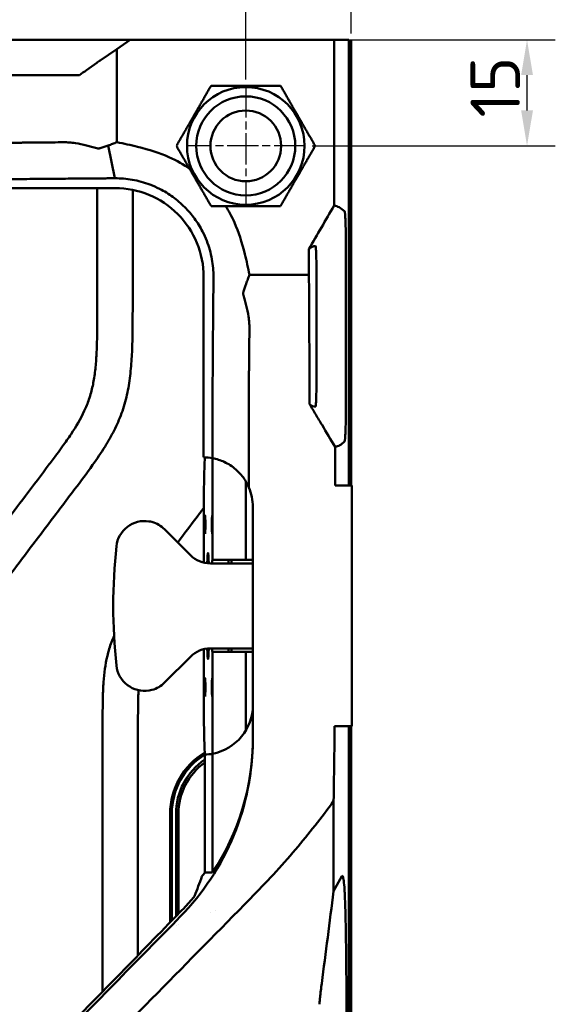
# Model space of a CAD drawing. Header units: millimetres. Extents: x 0 to 6049, y -120 to 1682.
# Tile 188 of 256: x 1582 to 1658, y 1359 to 1498. Entities that reach past the tile are written whole.
import ezdxf

# ---------------------------------------------------------------- set-up
doc = ezdxf.new("R2010")
doc.units = ezdxf.units.MM
doc.header["$LTSCALE"] = 2
doc.linetypes.add('CHAIN', pattern=[0.3543, 0.2362, -0.0295, 0.0591, -0.0295])
for name, color, linetype, lineweight in [('Bemaßung (ISO)', 7, 'Continuous', 25), ('Mittelpunktmarkierung (ISO)', 7, 'Continuous', 25), ('Sichtbar (ISO)', 7, 'Continuous', 50)]:
    doc.layers.add(name, color=color, linetype=linetype, lineweight=lineweight)
doc.styles.add('Notiztext (DIN)', font='isocpeur.ttf')
doc.dimstyles.new('Standard (DIN)', dxfattribs={"dimscale": 2, "dimtxt": 3.5, "dimasz": 2.5, "dimexe": 2, "dimexo": 0.5, "dimgap": 0.5, "dimtad": 1, "dimrnd": 1e-08, "dimtxsty": 'Notiztext (DIN)', "dimcen": 0.09, "dimdle": 10, "dimclrd": 256, "dimclre": 256, "dimclrt": 256, "dimadec": 0, "dimazin": 0, "dimtfac": 1, "dimtmove": 0, "dimatfit": 3, "dimfxl": 1, "dimtolj": 1, "dimtzin": 0, "dimlwd": -1, "dimlwe": -1, "dimarcsym": 0})

# ---------------------------------------------------------------- blocks, each defined once
blk = doc.blocks.new('*D29')
at = {"layer": 'Bemaßung (ISO)', "transparency": 16777216}
for p, q in [((1613.91, 1489.77), (1613.91, 1517.66)), ((1628.81, 1496.27), (1628.81, 1517.66)), ((1608.91, 1513.66), (1603.91, 1513.66)), ((1613.91, 1513.66), (1618.91, 1513.66)), ((1618.91, 1513.66), (1623.81, 1513.66)), ((1628.81, 1513.66), (1623.81, 1513.66)), ((1633.81, 1513.66), (1638.81, 1513.66))]:
    blk.add_line(p, q, dxfattribs=at)
for points in [[(1608.91, 1514.5), (1608.91, 1512.83), (1613.91, 1513.66)], [(1633.81, 1514.5), (1633.81, 1512.83), (1628.81, 1513.66)]]:
    blk.add_solid(points, dxfattribs=at)
at = {"layer": 'Defpoints', "color": 0, "transparency": 16777216}
for p in [(1628.81, 1513.66), (1628.81, 1495.27), (1613.91, 1488.77)]:
    blk.add_point(p, dxfattribs=at)
at = {"layer": 'Bemaßung (ISO)', "transparency": 16777216, "insert": (1613.83, 1523.06), "char_height": 7, "attachment_point": 1, "style": 'Notiztext (DIN)'}
blk.add_mtext('\\A1;14,9', dxfattribs=at)
blk = doc.blocks.new('*D30')
at = {"layer": 'Bemaßung (ISO)', "transparency": 16777216}
for p, q in [((1627.39, 1495.37), (1657.68, 1495.37)), ((1653.68, 1485.37), (1653.68, 1490.37)), ((1623.31, 1480.37), (1657.68, 1480.37))]:
    blk.add_line(p, q, dxfattribs=at)
for points in [[(1652.85, 1490.37), (1654.52, 1490.37), (1653.68, 1495.37)], [(1652.85, 1485.37), (1654.52, 1485.37), (1653.68, 1480.37)]]:
    blk.add_solid(points, dxfattribs=at)
at = {"layer": 'Defpoints', "color": 0, "transparency": 16777216}
for p in [(1626.39, 1495.37), (1653.68, 1495.37), (1622.31, 1480.37)]:
    blk.add_point(p, dxfattribs=at)
at = {"layer": 'Bemaßung (ISO)', "transparency": 16777216, "insert": (1645.68, 1484.37), "char_height": 7, "attachment_point": 1, "rotation": 90, "style": 'Notiztext (DIN)'}
blk.add_mtext('\\A1;15', dxfattribs=at)

msp = doc.modelspace()

# ---------------------------------------------------------------- linework, layer by layer
at = {"layer": 'Mittelpunktmarkierung (ISO)', "linetype": 'CHAIN', "ltscale": 9.334043}
for p, q in [((1613.907, 1488.77), (1613.907, 1471.97)), ((1622.307, 1480.37), (1605.507, 1480.37))]:
    msp.add_line(p, q, dxfattribs=at)
at = {"layer": 'Sichtbar (ISO)'}
for p, q in [((1590.407, 1495.37), (1562.407, 1495.37)), ((1590.407, 1495.37), (1595.388, 1495.37)), ((1597.57, 1495.37), (1595.388, 1495.37)), ((1595.687, 1494.038), (1597.57, 1495.37)), ((1597.57, 1495.37), (1626.389, 1495.37)), ((1628.467, 1495.37), (1626.389, 1495.37)), ((1626.389, 1495.37), (1626.389, 1471.927)), ((1628.467, 1495.37), (1628.467, 1432.37)), ((1628.467, 1495.27), (1628.807, 1495.27)), ((1628.667, 1495.13), (1628.467, 1495.13)), ((1628.467, 1494.93), (1628.467, 1494.93)), ((1628.467, 1494.93), (1628.467, 1432.37)), ((1628.467, 1494.93), (1628.467, 1494.93)), ((1628.667, 1495.13), (1628.807, 1495.27)), ((1628.667, 1495.13), (1628.667, 1432.37)), ((1628.807, 1495.27), (1628.807, 1432.37)), ((1595.687, 1494.038), (1593.321, 1492.449)), ((1595.687, 1480.897), (1595.687, 1494.038)), ((1591.376, 1491.082), (1592.821, 1492.103)), ((1588.176, 1490.37), (1562.707, 1490.37)), ((1588.176, 1490.37), (1590.365, 1490.37)), ((1594.438, 1480.429), (1595.406, 1475.794)), ((1595.407, 1474.409), (1552.766, 1474.409)), ((1592.907, 1457.738), (1592.907, 1474.409)), ((1597.907, 1474.157), (1597.907, 1457.738)), ((1625.807, 1468.636), (1625.807, 1468.641)), ((1628.056, 1466.347), (1628.056, 1466.347)), ((1628.056, 1466.346), (1628.056, 1443.394)), ((1622.82, 1462.15), (1622.82, 1465.775)), ((1622.82, 1462.15), (1614.434, 1462.15)), ((1622.856, 1459.784), (1622.82, 1462.15)), ((1607.946, 1461.869), (1607.946, 1436.37)), ((1623.907, 1461.37), (1623.907, 1448.37)), ((1622.86, 1459.284), (1622.86, 1457.839)), ((1628.056, 1443.393), (1628.056, 1443.393)), ((1625.807, 1441.099), (1625.807, 1441.104)), ((1609.198, 1436.25), (1609.198, 1421.87)), ((1613.907, 1421.87), (1613.907, 1432.975)), ((1628.907, 1432.37), (1626.547, 1432.37)), ((1628.907, 1432.37), (1628.907, 1415.756)), ((1614.907, 1411.073), (1614.907, 1429.37)), ((1607.96, 1427.37), (1607.96, 1421.484)), ((1602.422, 1426.198), (1606.079, 1422.541)), ((1609.198, 1421.87), (1609.19, 1421.87)), ((1613.907, 1421.87), (1609.198, 1421.87)), ((1611.46, 1421.851), (1611.46, 1421.37)), ((1611.46, 1421.751), (1611.46, 1421.851)), ((1611.907, 1421.37), (1611.907, 1421.87)), ((1614.907, 1421.87), (1613.907, 1421.87)), ((1610.407, 1421.37), (1608.907, 1421.37)), ((1614.907, 1421.37), (1610.407, 1421.37)), ((1628.907, 1415.756), (1628.907, 1398.37)), ((1614.907, 1396.621), (1614.907, 1411.073)), ((1607.96, 1409.256), (1607.96, 1403.37)), ((1610.407, 1409.37), (1608.907, 1409.37)), ((1610.407, 1409.37), (1614.907, 1409.37)), ((1611.46, 1409.37), (1611.46, 1408.889)), ((1611.907, 1408.87), (1611.907, 1409.37)), ((1602.422, 1404.541), (1606.079, 1408.198)), ((1609.198, 1408.87), (1609.19, 1408.87)), ((1609.198, 1408.87), (1609.198, 1394.49)), ((1613.907, 1408.87), (1609.198, 1408.87)), ((1611.46, 1408.889), (1611.46, 1408.989)), ((1614.907, 1408.87), (1613.907, 1408.87)), ((1613.907, 1397.764), (1613.907, 1408.87)), ((1593.657, 1360.88), (1593.657, 1398.519)), ((1598.657, 1398.519), (1598.657, 1365.999)), ((1626.466, 1398.37), (1628.907, 1398.37)), ((1628.467, 1398.37), (1628.467, 1245.81)), ((1628.467, 1398.37), (1628.467, 1092.37)), ((1628.667, 1398.37), (1628.667, 1245.609)), ((1628.807, 1398.37), (1628.807, 1245.47)), ((1608.117, 1377.694), (1608.117, 1394.373)), ((1609.217, 1394.493), (1609.217, 1377.727)), ((1626.324, 1375.052), (1626.324, 1387.82)), ((1603.201, 1370.654), (1603.201, 1385.995)), ((1603.437, 1370.896), (1603.437, 1385.995)), ((1604.037, 1385.995), (1604.037, 1371.511)), ((1604.382, 1385.995), (1604.382, 1371.864)), ((1627.505, 1377.187), (1626.324, 1375.052)), ((1608.882, 1372.014), (1608.882, 1372.014)), ((1609.637, 1372.283), (1609.637, 1372.283)), ((1604.382, 1370.398), (1604.382, 1370.398)), ((1603.201, 1369.97), (1603.201, 1369.97)), ((1603.437, 1370.056), (1603.437, 1370.056)), ((1604.037, 1370.273), (1604.037, 1370.273)), ((1628.134, 1359.961), (1628.134, 1130.778))]:
    msp.add_line(p, q, dxfattribs=at)
for radius in [8.315, 7, 5]:
    msp.add_circle((1613.907, 1480.37), radius, dxfattribs=at)
for centre, radius, start, end in [((1595.407, 1461.87), 12.539, 359.99751, 90.001), ((1607.907, 1429.37), 7, 359.99999, 23.0802), ((1599.593, 1423.37), 4, 45, 74.99812), ((1608.907, 1425.37), 4, 225, 270), ((1608.907, 1405.37), 4, 90, 135), ((1599.593, 1407.37), 4, 285.00188, 315), ((1607.907, 1401.37), 7, 359.98778, 0), ((1613.287, 1385.995), 10.086, 120.99338, 180), ((1613.287, 1385.995), 9.85, 121.72844, 180), ((1613.287, 1385.995), 9.25, 123.9849, 180), ((1613.282, 1385.995), 8.9, 125.47831, 180), ((1579.883, 1398.416), 35.022, 322.58122, 323.72423)]:
    msp.add_arc(centre, radius, start, end, dxfattribs=at)
for centre, major_axis, ratio, start_param, end_param in [((1592.821, 1492.041), (1, 0.709), 0.0412121, 1.0179801, 1.5415789), ((1591.382, 1491.712), (10.047, 7.126), 0.0414916, 4.5816993, 4.6824496), ((1622.834, 1459.284), (0, -1), 0.0261869, 1.5707963, 2.0943951), ((1623.122, 1457.839), (0, 10), 0.0261869, 1.5707963, 1.8965949), ((1607.907, 1429.37), (0, 7), 0.9999629, 6.095026, 6.277574), ((1608.221, 1427.37), (0, 10), 0.0261856, 0.4516816, 1.5707963), ((1599.593, 1423.37), (-4, 0), 0.9999998, 4.5585871, 6.1756594), ((1673.707, 1415.37), (-78.544, 0), 0.9999998, 6.1756594, 6.3907112), ((1608.562, 1415.37), (0, 7.5), 0.0261856, 5.6411274, 6.9207075), ((1609.19, 1419.87), (0, 2), 0.0261856, 0, 0.7227342), ((1611.736, 1419.87), (0, -2), 0.9999997, 3.1415927, 3.2797163), ((1608.562, 1415.37), (0, 7.5), 0.0261856, 2.5040704, 3.7836506), ((1609.19, 1410.87), (0, 2), 0.0261856, 2.4188584, 3.1415927), ((1611.736, 1410.87), (0, -2), 0.9999997, 6.1450617, 6.2831853), ((1599.593, 1407.37), (-4, 0), 0.9999998, 0.1075259, 1.7245982), ((1608.221, 1403.37), (0, 10), 0.0261856, 1.5707963, 2.6899111), ((1607.907, 1401.37), (0.004, 7), 0.9999991, 3.3303406, 4.7127248), ((1579.907, 1397.927), (-24.73, 25.677), 0.9645746, 3.3495054, 3.9277501), ((1607.907, 1401.37), (0, -7), 0.9999876, 0.028566, 0.0299292), ((1607.907, 1401.37), (0, -7), 0.9999629, 0.0299312, 0.1881988), ((1579.907, 1438.322), (-31.078, 60.062), 0.2680437, 2.9861068, 3.0413209), ((1579.907, 1359.126), (31.077, 60.059), 0.2680667, 5.1046097, 5.1517834)]:
    msp.add_ellipse(centre, major_axis=major_axis, ratio=ratio, start_param=start_param, end_param=end_param, dxfattribs=at)
for centre in [(1608.156, 1426.87), (1609.151, 1426.87), (1608.156, 1403.87), (1609.151, 1403.87)]:
    msp.add_ellipse(centre, major_axis=(0, -1.3), ratio=0.0261856, dxfattribs=at)
for points in [[(1604.092, 1480.37), (1606.546, 1484.62), (1609, 1488.87)], [(1609, 1488.87), (1613.907, 1488.87), (1618.815, 1488.87)], [(1618.815, 1488.87), (1621.268, 1484.62), (1623.722, 1480.37)], [(1609, 1471.87), (1606.546, 1476.12), (1604.092, 1480.37)], [(1623.722, 1480.37), (1621.268, 1476.12), (1618.815, 1471.87)], [(1618.815, 1471.87), (1613.907, 1471.87), (1609, 1471.87)]]:
    msp.add_rational_spline(points, [1, 1.15470053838, 1], degree=2, dxfattribs=at)
for points, knots in [([(1553.907, 1480.81), (1554.683, 1480.81), (1563.075, 1480.81), (1569.519, 1480.81), (1571.269, 1480.81), (1574.613, 1480.81), (1575.961, 1480.81), (1577.799, 1480.811), (1578.66, 1480.811), (1579.856, 1480.813), (1580.352, 1480.814), (1580.968, 1480.816), (1581.128, 1480.816), (1581.418, 1480.818), (1581.55, 1480.818), (1581.899, 1480.821), (1582.11, 1480.823), (1582.502, 1480.827), (1582.673, 1480.83), (1582.923, 1480.833), (1583, 1480.834), (1583.229, 1480.836), (1583.394, 1480.838), (1583.677, 1480.841), (1583.783, 1480.842), (1584.214, 1480.846), (1584.559, 1480.849), (1586.059, 1480.863), (1587.066, 1480.873), (1588.176, 1480.882)], [-4.399859, -4.399859, -4.399859, -4.399859, -3.5748304, -3.5748304, -2.2350684, -2.2350684, -1.6286766, -1.6286766, -1.2388622, -1.2388622, -1.0045528, -1.0045528, -0.9228401, -0.9228401, -0.8550881, -0.8550881, -0.7424183, -0.7424183, -0.6500908, -0.6500908, -0.6090747, -0.6090747, -0.5274986, -0.5274986, -0.4455501, -0.4455501, -0.3512895, -0.3512895, -0.000001, -0.000001, -0.000001, -0.000001]), ([(1588.176, 1480.882), (1588.422, 1480.884), (1588.671, 1480.877), (1589.215, 1480.841), (1589.509, 1480.809), (1590.331, 1480.688), (1590.857, 1480.574), (1591.376, 1480.428)], [0.000001, 0.000001, 0.000001, 0.000001, 0.07802262, 0.07802262, 0.16854483, 0.16854483, 0.33020179, 0.33020179, 0.33020179, 0.33020179]), ([(1591.376, 1480.428), (1591.615, 1480.36), (1591.854, 1480.294), (1592.336, 1480.164), (1592.577, 1480.101), (1592.821, 1480.038)], [0.000001, 0.000001, 0.000001, 0.000001, 0.07451477, 0.07451477, 0.14985829, 0.14985829, 0.14985829, 0.14985829]), ([(1593.321, 1480.047), (1593.509, 1480.109), (1593.699, 1480.174), (1594.071, 1480.304), (1594.254, 1480.369), (1594.438, 1480.429)], [0.000001, 0.000001, 0.000001, 0.000001, 0.06800394, 0.06800394, 0.13365612, 0.13365612, 0.13365612, 0.13365612]), ([(1594.438, 1480.429), (1594.647, 1480.5), (1594.855, 1480.579), (1595.269, 1480.737), (1595.469, 1480.814), (1595.687, 1480.897)], [0.00059489, 0.00059489, 0.00059489, 0.00059489, 0.07603203, 0.07603203, 0.15202616, 0.15202616, 0.15202616, 0.15202616]), ([(1605.962, 1477.139), (1605.13, 1477.714), (1604.156, 1478.284), (1601.729, 1479.36), (1600.248, 1479.828), (1597.645, 1480.483), (1596.654, 1480.699), (1595.687, 1480.897)], [-1.2303816, -1.2303816, -1.2303816, -1.2303816, -0.798033, -0.798033, -0.2960771, -0.2960771, -0.000001, -0.000001, -0.000001, -0.000001]), ([(1593.321, 1480.047), (1593.278, 1480.032), (1593.233, 1480.022), (1593.168, 1480.013), (1593.151, 1480.011), (1593.115, 1480.008), (1593.098, 1480.007), (1593.063, 1480.006), (1593.046, 1480.007), (1593.013, 1480.008), (1592.996, 1480.009), (1592.956, 1480.013), (1592.933, 1480.016), (1592.88, 1480.025), (1592.85, 1480.031), (1592.821, 1480.038)], [0.000001, 0.000001, 0.000001, 0.000001, 0.015395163, 0.015395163, 0.021028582, 0.021028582, 0.026551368, 0.026551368, 0.031763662, 0.031763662, 0.036892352, 0.036892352, 0.043951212, 0.043951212, 0.053063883, 0.053063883, 0.053063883, 0.053063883]), ([(1553.907, 1475.679), (1561.579, 1475.679), (1573.032, 1475.678), (1579.976, 1475.681), (1581.559, 1475.683), (1584.137, 1475.697), (1584.995, 1475.706), (1588.29, 1475.737), (1589.328, 1475.747), (1591.126, 1475.762), (1591.867, 1475.768), (1593.039, 1475.778), (1593.487, 1475.781), (1594.17, 1475.786), (1594.412, 1475.787), (1594.777, 1475.789), (1594.901, 1475.79), (1595.09, 1475.791), (1595.154, 1475.792), (1595.25, 1475.792), (1595.282, 1475.792), (1595.35, 1475.793), (1595.384, 1475.793), (1595.406, 1475.794)], [0.0000019, 0.0000019, 0.0000019, 0.0000019, 2.3015434, 2.3015434, 3.9377041, 3.9377041, 5.383745, 5.383745, 6.0863406, 6.0863406, 6.5691224, 6.5691224, 6.8588751, 6.8588751, 7.016412, 7.016412, 7.0982533, 7.0982533, 7.1398951, 7.1398951, 7.1609124, 7.1609124, 7.1844499, 7.1844499, 7.1844499, 7.1844499]), ([(1595.406, 1475.794), (1595.806, 1475.796), (1596.212, 1475.782), (1597.026, 1475.714), (1597.433, 1475.663), (1598.698, 1475.443), (1599.535, 1475.213), (1600.816, 1474.727), (1601.275, 1474.525), (1602.377, 1473.965), (1603.004, 1473.581), (1603.893, 1472.936), (1604.179, 1472.71), (1604.736, 1472.235), (1605.005, 1471.987), (1605.264, 1471.727)], [0.0003183, 0.0003183, 0.0003183, 0.0003183, 0.125621, 0.125621, 0.2498537, 0.2498537, 0.5135784, 0.5135784, 0.6644921, 0.6644921, 0.8855477, 0.8855477, 0.9952007, 0.9952007, 1.1055452, 1.1055452, 1.1055452, 1.1055452]), ([(1614.434, 1462.15), (1614.236, 1463.118), (1614.02, 1464.111), (1613.348, 1466.777), (1612.876, 1468.244), (1611.915, 1470.402), (1611.484, 1471.182), (1611.044, 1471.872)], [0.000001, 0.000001, 0.000001, 0.000001, 0.2963722, 0.2963722, 0.8175595, 0.8175595, 1.1722535, 1.1722535, 1.1722535, 1.1722535]), ([(1626.389, 1471.927), (1625.796, 1470.903), (1625.199, 1469.875), (1624.011, 1467.827), (1623.415, 1466.799), (1622.82, 1465.775)], [0.000001, 0.000001, 0.000001, 0.000001, 0.35511763, 0.35511763, 0.7101299, 0.7101299, 0.7101299, 0.7101299]), ([(1627.885, 1471.127), (1627.633, 1471.365), (1627.381, 1471.553), (1626.882, 1471.82), (1626.636, 1471.901), (1626.389, 1471.927)], [-4.2880982, -4.2880982, -4.2880982, -4.2880982, -2.1167442, -2.1167442, -0.000001, -0.000001, -0.000001, -0.000001]), ([(1605.264, 1471.727), (1605.518, 1471.474), (1605.761, 1471.211), (1606.226, 1470.668), (1606.447, 1470.389), (1607.081, 1469.523), (1607.459, 1468.912), (1608.014, 1467.84), (1608.215, 1467.394), (1608.717, 1466.107), (1608.96, 1465.247), (1609.193, 1463.948), (1609.247, 1463.531), (1609.318, 1462.695), (1609.334, 1462.279), (1609.331, 1461.868)], [-1.105861, -1.105861, -1.105861, -1.105861, -0.9980257, -0.9980257, -0.8908728, -0.8908728, -0.6750131, -0.6750131, -0.5276254, -0.5276254, -0.2563273, -0.2563273, -0.1288238, -0.1288238, -0.0003046, -0.0003046, -0.0003046, -0.0003046]), ([(1628.054, 1466.347), (1628.056, 1466.687), (1628.054, 1467.025), (1628.049, 1467.687), (1628.045, 1468.01), (1628.033, 1468.791), (1628.022, 1469.285), (1627.991, 1470.132), (1627.973, 1470.455), (1627.933, 1470.95), (1627.909, 1471.098), (1627.885, 1471.127)], [-0.81918515, -0.81918515, -0.81918515, -0.81918515, -0.6944482, -0.6944482, -0.57006302, -0.57006302, -0.3787149, -0.3787149, -0.20136389, -0.20136389, -0.00020078, -0.00020078, -0.00020078, -0.00020078]), ([(1622.82, 1465.775), (1622.98, 1465.926), (1623.139, 1466.036), (1623.457, 1466.179), (1623.616, 1466.212), (1623.775, 1466.208)], [-3.6485047, -3.6485047, -3.6485047, -3.6485047, -1.8243921, -1.8243921, -0.0002385, -0.0002385, -0.0002385, -0.0002385]), ([(1623.775, 1466.208), (1623.785, 1466.201), (1623.795, 1466.16), (1623.814, 1466.005), (1623.823, 1465.892), (1623.846, 1465.508), (1623.859, 1465.179), (1623.881, 1464.355), (1623.889, 1463.868), (1623.899, 1463.028), (1623.902, 1462.705), (1623.906, 1462.045), (1623.907, 1461.708), (1623.907, 1461.37)], [-0.777042, -0.777042, -0.777042, -0.777042, -0.66586874, -0.66586874, -0.55553089, -0.55553089, -0.37793689, -0.37793689, -0.20302221, -0.20302221, -0.10163489, -0.10163489, -0.00021633, -0.00021633, -0.00021633, -0.00021633]), ([(1614.434, 1462.15), (1614.35, 1461.933), (1614.274, 1461.732), (1614.115, 1461.317), (1614.036, 1461.11), (1613.965, 1460.9)], [0.000001, 0.000001, 0.000001, 0.000001, 0.07929155, 0.07929155, 0.1581069, 0.1581069, 0.1581069, 0.1581069]), ([(1609.216, 1436.246), (1609.217, 1446.8), (1609.217, 1448.541), (1609.248, 1451.986), (1609.262, 1453.426), (1609.287, 1456.165), (1609.295, 1457.074), (1609.308, 1458.581), (1609.312, 1459.156), (1609.319, 1460.1), (1609.322, 1460.435), (1609.325, 1460.961), (1609.326, 1461.138), (1609.328, 1461.405), (1609.328, 1461.497), (1609.329, 1461.636), (1609.329, 1461.683), (1609.33, 1461.776), (1609.33, 1461.823), (1609.331, 1461.868)], [0.000001, 0.000001, 0.000001, 0.000001, 3.1661842, 3.1661842, 4.1796018, 4.1796018, 4.6779794, 4.6779794, 5.014051, 5.014051, 5.2040915, 5.2040915, 5.3067383, 5.3067383, 5.3610348, 5.3610348, 5.3887587, 5.3887587, 5.4160282, 5.4160282, 5.4160282, 5.4160282]), ([(1613.965, 1460.9), (1613.908, 1460.713), (1613.842, 1460.529), (1613.717, 1460.174), (1613.648, 1459.978), (1613.583, 1459.784)], [0.00057532, 0.00057532, 0.00057532, 0.00057532, 0.06778021, 0.06778021, 0.13264625, 0.13264625, 0.13264625, 0.13264625]), ([(1613.574, 1459.284), (1613.567, 1459.31), (1613.562, 1459.336), (1613.553, 1459.384), (1613.55, 1459.406), (1613.546, 1459.447), (1613.544, 1459.466), (1613.542, 1459.505), (1613.542, 1459.524), (1613.543, 1459.563), (1613.544, 1459.583), (1613.547, 1459.623), (1613.55, 1459.643), (1613.56, 1459.705), (1613.57, 1459.745), (1613.583, 1459.784)], [-0.053066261, -0.053066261, -0.053066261, -0.053066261, -0.044968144, -0.044968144, -0.038413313, -0.038413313, -0.0325233, -0.0325233, -0.026557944, -0.026557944, -0.020296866, -0.020296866, -0.013922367, -0.013922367, -0.000000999, -0.000000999, -0.000000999, -0.000000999]), ([(1613.574, 1459.284), (1613.636, 1459.041), (1613.7, 1458.804), (1613.831, 1458.32), (1613.897, 1458.08), (1613.965, 1457.839)], [0.000001, 0.000001, 0.000001, 0.000001, 0.07513817, 0.07513817, 0.14956859, 0.14956859, 0.14956859, 0.14956859]), ([(1569.407, 1401.507), (1569.407, 1402.842), (1569.407, 1404.866), (1569.543, 1408.144), (1569.869, 1410.752), (1570.801, 1413.834), (1572.015, 1416.207), (1573.489, 1418.502), (1574.816, 1420.39), (1577.912, 1424.551), (1581.724, 1429.559), (1585.363, 1434.378), (1587.106, 1436.706), (1588.146, 1438.125), (1589.53, 1440.095), (1590.843, 1442.285), (1591.668, 1444.312), (1592.123, 1445.803), (1592.46, 1447.413), (1592.703, 1449.419), (1592.837, 1451.602), (1592.903, 1454.393), (1592.907, 1456.461), (1592.907, 1457.738)], [0, 0, 0, 0, 0.0635995, 0.0964043, 0.1562837, 0.1883996, 0.249265, 0.2826229, 0.3181967, 0.3590107, 0.5293564, 0.6176027, 0.6462194, 0.6676879, 0.7012806, 0.7608135, 0.7888142, 0.8052717, 0.8350382, 0.8670329, 0.9014725, 0.9391743, 1, 1, 1, 1]), ([(1597.907, 1457.738), (1597.907, 1456.163), (1597.907, 1453.792), (1597.795, 1450.499), (1597.587, 1447.88), (1597.144, 1445.179), (1596.395, 1442.585), (1595.325, 1440.151), (1593.936, 1437.718), (1592.052, 1434.98), (1589.271, 1431.278), (1585.793, 1426.681), (1582.22, 1421.964), (1579.288, 1418.071), (1577.36, 1415.348), (1576.169, 1413.353), (1575.434, 1411.822), (1574.94, 1410.307), (1574.642, 1408.665), (1574.501, 1407.034), (1574.441, 1405.52), (1574.411, 1403.727), (1574.407, 1402.409), (1574.407, 1401.507)], [0, 0, 0, 0, 0.075046, 0.1129229, 0.1569453, 0.200099, 0.2431301, 0.2852442, 0.3264448, 0.3763269, 0.4432629, 0.5467097, 0.6505088, 0.724752, 0.7785569, 0.809146, 0.8352317, 0.8592736, 0.8848531, 0.9145683, 0.9372192, 0.9570244, 1, 1, 1, 1]), ([(1613.965, 1457.839), (1614.111, 1457.32), (1614.226, 1456.792), (1614.345, 1455.976), (1614.376, 1455.688), (1614.413, 1455.145), (1614.421, 1454.89), (1614.419, 1454.639)], [-0.3300696, -0.3300696, -0.3300696, -0.3300696, -0.16821185, -0.16821185, -0.07962868, -0.07962868, -0.000001, -0.000001, -0.000001, -0.000001]), ([(1614.347, 1432.114), (1614.347, 1435.116), (1614.347, 1438.118), (1614.347, 1442.86), (1614.348, 1444.709), (1614.35, 1446.423), (1614.351, 1446.901), (1614.353, 1447.499), (1614.353, 1447.655), (1614.355, 1447.938), (1614.356, 1448.066), (1614.358, 1448.408), (1614.36, 1448.615), (1614.365, 1449.001), (1614.367, 1449.17), (1614.37, 1449.418), (1614.371, 1449.495), (1614.373, 1449.722), (1614.375, 1449.887), (1614.378, 1450.169), (1614.379, 1450.26), (1614.383, 1450.695), (1614.387, 1451.051), (1614.4, 1452.534), (1614.409, 1453.538), (1614.419, 1454.639)], [-3.4184191, -3.4184191, -3.4184191, -3.4184191, -2.0991276, -2.0991276, -1.3345531, -1.3345531, -1.0739146, -1.0739146, -0.9826905, -0.9826905, -0.9067517, -0.9067517, -0.7795748, -0.7795748, -0.6745624, -0.6745624, -0.6276885, -0.6276885, -0.5343781, -0.5343781, -0.4420663, -0.4420663, -0.3484665, -0.3484665, -0.000001, -0.000001, -0.000001, -0.000001]), ([(1622.937, 1443.861), (1622.936, 1447.243), (1622.933, 1448.208), (1622.915, 1450.239), (1622.895, 1452.164), (1622.873, 1454.639)], [0.0000034, 0.0000034, 0.0000034, 0.0000034, 1.014655, 1.014655, 1.8492647, 1.8492647, 1.8492647, 1.8492647]), ([(1623.907, 1448.37), (1623.907, 1448.034), (1623.906, 1447.698), (1623.902, 1447.042), (1623.899, 1446.721), (1623.89, 1445.882), (1623.881, 1445.394), (1623.858, 1444.531), (1623.845, 1444.215), (1623.823, 1443.85), (1623.814, 1443.736), (1623.795, 1443.58), (1623.785, 1443.539), (1623.775, 1443.531)], [-0.69523762, -0.69523762, -0.69523762, -0.69523762, -0.61139803, -0.61139803, -0.52758241, -0.52758241, -0.38202622, -0.38202622, -0.22166513, -0.22166513, -0.11136701, -0.11136701, -0.00021665, -0.00021665, -0.00021665, -0.00021665]), ([(1626.547, 1437.837), (1625.934, 1438.864), (1625.3, 1439.926), (1624.4, 1441.428), (1624.096, 1441.934), (1623.516, 1442.899), (1623.222, 1443.388), (1622.937, 1443.861)], [-0.6933354, -0.6933354, -0.6933354, -0.6933354, -0.33886209, -0.33886209, -0.1656374, -0.1656374, -0.00000119, -0.00000119, -0.00000119, -0.00000119]), ([(1623.775, 1443.531), (1623.636, 1443.528), (1623.496, 1443.553), (1623.217, 1443.662), (1623.077, 1443.746), (1622.937, 1443.861)], [0.0002292, 0.0002292, 0.0002292, 0.0002292, 1.6008018, 1.6008018, 3.2013868, 3.2013868, 3.2013868, 3.2013868]), ([(1627.885, 1438.612), (1627.91, 1438.642), (1627.933, 1438.793), (1627.974, 1439.296), (1627.991, 1439.62), (1628.021, 1440.431), (1628.032, 1440.912), (1628.045, 1441.742), (1628.049, 1442.063), (1628.054, 1442.719), (1628.056, 1443.056), (1628.054, 1443.393)], [-0.75290767, -0.75290767, -0.75290767, -0.75290767, -0.55081253, -0.55081253, -0.37513389, -0.37513389, -0.20197901, -0.20197901, -0.1011624, -0.1011624, -0.00006191, -0.00006191, -0.00006191, -0.00006191]), ([(1626.547, 1437.837), (1626.767, 1437.881), (1626.988, 1437.968), (1627.434, 1438.227), (1627.66, 1438.399), (1627.885, 1438.612)], [0.000001, 0.000001, 0.000001, 0.000001, 1.8972119, 1.8972119, 3.8381013, 3.8381013, 3.8381013, 3.8381013]), ([(1626.547, 1432.37), (1626.547, 1432.843), (1626.547, 1433.314), (1626.547, 1433.787), (1626.547, 1434.121), (1626.547, 1434.455), (1626.547, 1434.787), (1626.547, 1434.925), (1626.547, 1435.063), (1626.547, 1435.201), (1626.547, 1435.667), (1626.547, 1436.125), (1626.547, 1436.565), (1626.547, 1437.006), (1626.547, 1437.428), (1626.547, 1437.837)], [0, 0, 0, 0, 0.25, 0.25, 0.25, 0.4264102, 0.4264102, 0.4264102, 0.5, 0.5, 0.5, 0.75, 0.75, 0.75, 1, 1, 1, 1]), ([(1614.347, 1432.114), (1614.1, 1432.693), (1613.787, 1433.212), (1613.147, 1434.034), (1612.836, 1434.359), (1611.996, 1435.092), (1611.439, 1435.447), (1610.33, 1435.964), (1609.775, 1436.14), (1609.216, 1436.246)], [0.00000098, 0.00000098, 0.00000098, 0.00000098, 0.20205759, 0.20205759, 0.36345374, 0.36345374, 0.61616717, 0.61616717, 0.85142328, 0.85142328, 0.85142328, 0.85142328]), ([(1604.278, 1424.342), (1605.189, 1425.545), (1606.419, 1427.166), (1607.647, 1428.789), (1607.964, 1429.208)], [0.56541769, 0.56541769, 0.56541769, 0.56541769, 0.65412514, 0.68501674, 0.68501674, 0.68501674, 0.68501674]), ([(1600.206, 1427.323), (1600.22, 1427.32), (1600.235, 1427.318), (1600.373, 1427.295), (1600.506, 1427.266), (1600.629, 1427.233)], [0.109144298, 0.109144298, 0.109144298, 0.109144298, 0.113591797, 0.113591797, 0.151830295, 0.151830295, 0.151830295, 0.151830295]), ([(1593.657, 1398.519), (1593.657, 1399.854), (1593.657, 1401.878), (1593.793, 1405.156), (1594.119, 1407.764), (1594.773, 1409.928), (1595.148, 1410.851), (1595.277, 1411.146)], [0, 0, 0, 0, 0.07858988, 0.11912666, 0.19311963, 0.23280521, 0.25175593, 0.25175593, 0.25175593, 0.25175593]), ([(1598.731, 1403.464), (1598.716, 1403.133), (1598.689, 1402.387), (1598.661, 1400.739), (1598.657, 1399.421), (1598.657, 1398.519)], [0.921461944, 0.921461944, 0.921461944, 0.921461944, 0.93721924, 0.957024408, 1, 1, 1, 1]), ([(1600.629, 1403.506), (1600.506, 1403.473), (1600.373, 1403.444), (1600.235, 1403.421), (1600.22, 1403.419), (1600.206, 1403.417)], [0.156822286, 0.156822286, 0.156822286, 0.156822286, 0.195060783, 0.195060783, 0.199508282, 0.199508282, 0.199508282, 0.199508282]), ([(1626.324, 1387.82), (1626.354, 1389.537), (1626.381, 1391.294), (1626.428, 1394.819), (1626.449, 1396.582), (1626.466, 1398.37)], [0.000001, 0.000001, 0.000001, 0.000001, 0.575478, 0.575478, 1.1326361, 1.1326361, 1.1326361, 1.1326361]), ([(1614.907, 1396.621), (1614.907, 1391.844), (1613.952, 1387.225), (1610.425, 1378.606), (1607.821, 1374.708), (1604.647, 1371.478)], [0.000001, 0.000001, 0.000001, 0.000001, 1.474732, 1.474732, 3.0054816, 3.0054816, 3.0054816, 3.0054816]), ([(1626.324, 1387.82), (1624.627, 1385.455), (1622.818, 1383.167), (1618.902, 1378.57), (1616.757, 1376.25), (1614.558, 1374.019)], [0.000001, 0.000001, 0.000001, 0.000001, 0.913778, 0.913778, 1.9117765, 1.9117765, 1.9117765, 1.9117765]), ([(1628.134, 1360.359), (1628.134, 1360.859), (1628.133, 1361.358), (1628.129, 1362.36), (1628.127, 1362.862), (1628.119, 1364.186), (1628.113, 1365.005), (1628.093, 1366.935), (1628.077, 1368.029), (1628.028, 1370.814), (1627.993, 1372.156), (1627.922, 1374.379), (1627.887, 1375.101), (1627.873, 1375.281)], [0.0000441, 0.0000441, 0.0000441, 0.0000441, 0.149969, 0.149969, 0.3018174, 0.3018174, 0.5526169, 0.5526169, 0.9045027, 0.9045027, 1.4882134, 1.4882134, 2.2056586, 2.2056586, 2.2056586, 2.2056586]), ([(1588.135, 1347.232), (1592.567, 1351.722), (1596.99, 1356.205), (1605.798, 1365.134), (1610.183, 1369.58), (1614.558, 1374.019)], [-3.9789754, -3.9789754, -3.9789754, -3.9789754, -1.9855111, -1.9855111, -0.0000018, -0.0000018, -0.0000018, -0.0000018]), ([(1604.648, 1372.136), (1604.999, 1372.497), (1605.344, 1372.866), (1606.016, 1373.615), (1606.343, 1373.996), (1606.663, 1374.385)], [0.00005997, 0.00005997, 0.00005997, 0.00005997, 0.16840498, 0.16840498, 0.33441283, 0.33441283, 0.33441283, 0.33441283]), ([(1583.334, 1350.33), (1586.974, 1354.042), (1591.245, 1358.409), (1599.008, 1366.358), (1601.634, 1369.048), (1604.648, 1372.136)], [-3.9799608, -3.9799608, -3.9799608, -3.9799608, -1.4285349, -1.4285349, -0.0000548, -0.0000548, -0.0000548, -0.0000548]), ([(1604.647, 1371.478), (1604.397, 1371.223), (1604.146, 1370.968), (1603.646, 1370.459), (1603.396, 1370.204), (1603.147, 1369.95)], [-0.22638497, -0.22638497, -0.22638497, -0.22638497, -0.11319616, -0.11319616, -0.00000741, -0.00000741, -0.00000741, -0.00000741]), ([(1603.147, 1369.95), (1599.901, 1366.645), (1596.65, 1363.334), (1590.136, 1356.704), (1586.874, 1353.384), (1583.607, 1350.06)], [-2.9449209, -2.9449209, -2.9449209, -2.9449209, -1.4725245, -1.4725245, -0.0001873, -0.0001873, -0.0001873, -0.0001873]), ([(1624.652, 1362.038), (1624.609, 1361.7), (1624.565, 1361.356), (1624.484, 1360.692), (1624.446, 1360.366), (1624.386, 1359.829), (1624.363, 1359.611), (1624.339, 1359.352), (1624.333, 1359.279), (1624.324, 1359.161), (1624.322, 1359.116), (1624.321, 1359.083)], [-0.36819645, -0.36819645, -0.36819645, -0.36819645, -0.26647185, -0.26647185, -0.16552516, -0.16552516, -0.0814514, -0.0814514, -0.04030778, -0.04030778, -0.00000371, -0.00000371, -0.00000371, -0.00000371]), ([(1628.134, 1359.961), (1628.134, 1360.027), (1628.134, 1360.094), (1628.134, 1360.226), (1628.134, 1360.293), (1628.134, 1360.359)], [0.000001, 0.000001, 0.000001, 0.000001, 0.019771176, 0.019771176, 0.039604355, 0.039604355, 0.039604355, 0.039604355])]:
    msp.add_open_spline(points, degree=3, knots=knots, dxfattribs=at)
for points in [[(1627.873, 1375.282), (1627.836, 1375.803), (1627.759, 1376.608), (1627.635, 1377.234), (1627.549, 1377.267), (1627.505, 1377.187)], [(1626.324, 1375.052), (1625.767, 1370.714), (1625.209, 1366.376), (1624.652, 1362.038)]]:
    msp.add_open_spline(points, degree=3, dxfattribs=at)

# ---------------------------------------------------------------- dimensions: what is measured, and where the dimension line sits
at = {"layer": 'Bemaßung (ISO)'}
for base, p1, p2, angle, override, picture, middle in [((1628.807, 1513.664), (1613.907, 1488.77), (1628.807, 1495.27), 180, {"dimgap": 0.5, "dimdec": 2, "dimtol": 0, "dimlim": 0, "dimtp": 0, "dimtm": 0, "dimtdec": 2, "dimtofl": 0}, '*D29', (1621.357, 1513.664)), ((1653.684, 1495.37), (1622.307, 1480.37), (1626.389, 1495.37), 90, {"dimgap": 0.5, "dimdec": 2, "dimtol": 0, "dimlim": 0, "dimtp": 0, "dimtm": 0, "dimtdec": 2, "dimtofl": 0, "dimatfit": 1}, '*D30', (1653.684, 1487.87))]:
    dim = msp.add_linear_dim(base=base, p1=p1, p2=p2, angle=angle, dimstyle='Standard (DIN)', override=override, dxfattribs=at)
    dim.commit()
    dim.dimension.update_dxf_attribs({"geometry": picture, "text_midpoint": middle, "dimtype": 160})

doc.saveas('drawing.dxf')
